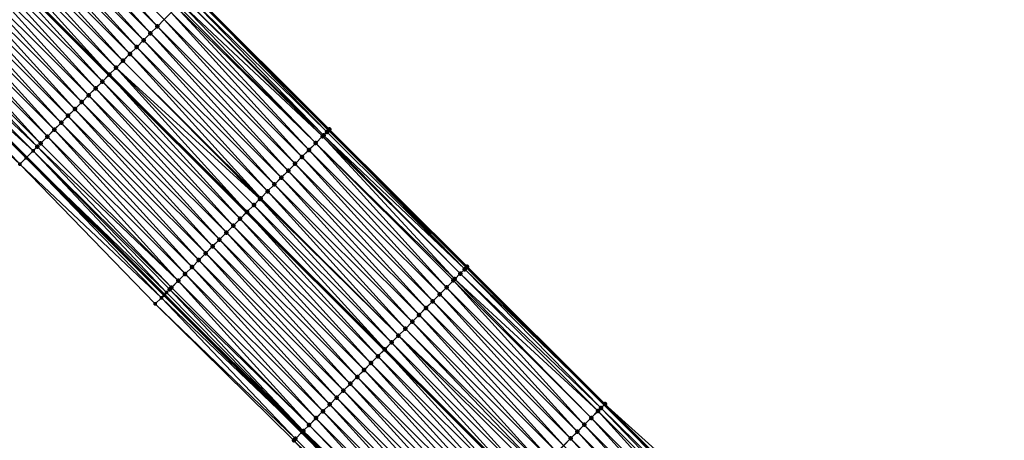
# Model space of a CAD drawing. Header units: feet. Extents: x 2017353 to 2024169, y 808050 to 818690.
# Tile 188 of 256: x 2019765 to 2019866, y 816464 to 816507. Entities that reach past the tile are written whole.
import ezdxf

# ---------------------------------------------------------------- set-up
doc = ezdxf.new("R2010")
doc.units = ezdxf.units.FT
doc.header["$MEASUREMENT"] = 0
for name, color, linetype, lineweight in [('EP_Travel Lane', 172, 'Continuous', 53), ('SB-Road Shots', 141, 'Continuous', 100), ('SB-Road X-Section', 40, 'Continuous', 13), ('STRIPING', 60, 'Continuous', 53)]:
    doc.layers.add(name, color=color, linetype=linetype, lineweight=lineweight)
doc.layers.add('I-77-MM15-17_SB-Surface-BORDER', color=7, linetype='Continuous')
doc.layers.add('I-77-MM15-17_SB-Surface-TIN', color=7, linetype='Continuous')

msp = doc.modelspace()

# ---------------------------------------------------------------- linework, layer by layer
at = {"layer": 'EP_Travel Lane'}
for points in [[(2019726.08, 816566.08, 255), (2019740.17, 816551.95, 254.87), (2019754.33, 816537.83, 254.72), (2019768.49, 816523.7, 254.59), (2019782.65, 816509.57, 254.47), (2019796.8, 816495.45, 254.38), (2019810.96, 816481.32, 254.26), (2019825.12, 816467.19, 254.13), (2019839.28, 816453.07, 254.01), (2019853.43, 816438.94, 253.9), (2019867.59, 816424.82, 253.8), (2019881.78, 816410.63, 253.71), (2019895.87, 816396.45, 253.62), (2019909.97, 816382.26, 253.52), (2019924.07, 816368.08, 253.41), (2019938.17, 816353.9, 253.31), (2019952.27, 816339.71, 253.21), (2019966.37, 816325.53, 253.08)], [(2019694.94, 816563.29, 254.65), (2019709.07, 816549.14, 254.51), (2019723.23, 816534.97, 254.37), (2019737.38, 816520.84, 254.24), (2019751.54, 816506.72, 254.13), (2019765.7, 816492.59, 254), (2019779.85, 816478.46, 253.89), (2019794.01, 816464.34, 253.75), (2019808.17, 816450.21, 253.62), (2019822.33, 816436.09, 253.52), (2019836.48, 816421.96, 253.41), (2019850.64, 816407.83, 253.33), (2019864.76, 816393.72, 253.23), (2019878.86, 816379.54, 253.13), (2019892.95, 816365.35, 253.04), (2019907.05, 816351.17, 252.93), (2019921.15, 816336.98, 252.83), (2019935.25, 816322.8, 252.69), (2019949.35, 816308.61, 252.6), (2019963.45, 816294.43, 252.47)]]:
    msp.add_polyline3d(points, dxfattribs=at)
at = {"layer": 'I-77-MM15-17_SB-Surface-BORDER', "color": 3, "linetype": 'Continuous', "lineweight": -3}
for points in [[(2019726.18, 816566.18, 255), (2019740.28, 816552.06, 254.87), (2019755.08, 816538.58, 254.71), (2019768.53, 816523.74, 254.59), (2019782.69, 816509.62, 254.47), (2019796.85, 816495.49, 254.38), (2019811, 816481.36, 254.26), (2019825.16, 816467.24, 254.13), (2019840.02, 816453.82, 254.01), (2019854.18, 816439.69, 253.9), (2019868.34, 816425.56, 253.8), (2019882.53, 816411.38, 253.7), (2019895.92, 816396.49, 253.62), (2019910.02, 816382.31, 253.52), (2019924.11, 816368.12, 253.41), (2019938.71, 816354.43, 253.31), (2019952.31, 816339.75, 253.21), (2019966.41, 816325.57, 253.08)], [(2019959.73, 816290.73, 252.18), (2019947.41, 816306.68, 252.45), (2019932.58, 816320.15, 252.52), (2019919.53, 816335.37, 252.71), (2019905.48, 816349.61, 252.83), (2019892.26, 816364.66, 253.01), (2019877.67, 816378.36, 253.06), (2019864.7, 816393.66, 253.23), (2019850.33, 816407.52, 253.31), (2019835.42, 816420.89, 253.35), (2019822.06, 816435.81, 253.5), (2019806.72, 816448.76, 253.53), (2019793.19, 816463.51, 253.7), (2019778.94, 816477.55, 253.83), (2019765.01, 816491.91, 253.95), (2019750.33, 816505.51, 254.04), (2019736.23, 816519.69, 254.16), (2019723.19, 816534.93, 254.36), (2019708.29, 816548.37, 254.46), (2019693.99, 816562.35, 254.59)]]:
    msp.add_polyline3d(points, dxfattribs=at)
at = {"layer": 'I-77-MM15-17_SB-Surface-TIN', "color": 128, "linetype": 'Continuous', "lineweight": -3}
for points in [[(2019778.45, 816505.37, 254.38), (2019765, 816520.2, 254.5), (2019764.29, 816519.5, 254.48)], [(2019779.16, 816506.08, 254.4), (2019765.71, 816520.91, 254.52), (2019765, 816520.2, 254.5)], [(2019778.45, 816505.37, 254.38), (2019779.16, 816506.08, 254.4), (2019765, 816520.2, 254.5)], [(2019779.16, 816506.08, 254.4), (2019779.86, 816506.78, 254.41), (2019765.71, 816520.91, 254.52)], [(2019777.74, 816504.66, 254.35), (2019764.29, 816519.5, 254.48), (2019763.59, 816518.79, 254.47)], [(2019777.74, 816504.66, 254.35), (2019778.45, 816505.37, 254.38), (2019764.29, 816519.5, 254.48)], [(2019777.04, 816503.95, 254.33), (2019763.59, 816518.79, 254.47), (2019762.88, 816518.08, 254.45)], [(2019777.04, 816503.95, 254.33), (2019777.74, 816504.66, 254.35), (2019763.59, 816518.79, 254.47)], [(2019775.62, 816502.54, 254.29), (2019762.17, 816517.37, 254.42), (2019761.47, 816516.66, 254.4)], [(2019776.33, 816503.25, 254.31), (2019762.88, 816518.08, 254.45), (2019762.17, 816517.37, 254.42)], [(2019775.62, 816502.54, 254.29), (2019776.33, 816503.25, 254.31), (2019762.17, 816517.37, 254.42)], [(2019776.33, 816503.25, 254.31), (2019777.04, 816503.95, 254.33), (2019762.88, 816518.08, 254.45)], [(2019774.92, 816501.83, 254.27), (2019761.47, 816516.66, 254.4), (2019760.76, 816515.96, 254.38)], [(2019774.92, 816501.83, 254.27), (2019775.62, 816502.54, 254.29), (2019761.47, 816516.66, 254.4)], [(2019773.51, 816500.41, 254.23), (2019760.05, 816515.24, 254.36), (2019759.35, 816514.54, 254.34)], [(2019774.21, 816501.12, 254.25), (2019760.76, 816515.96, 254.38), (2019760.05, 816515.25, 254.36)], [(2019760.05, 816515.25, 254.36), (2019760.05, 816515.24, 254.36), (2019774.2, 816501.11, 254.25)], [(2019774.21, 816501.12, 254.25), (2019760.05, 816515.25, 254.36), (2019774.2, 816501.11, 254.25)], [(2019773.51, 816500.41, 254.23), (2019774.2, 816501.11, 254.25), (2019760.05, 816515.24, 254.36)], [(2019774.21, 816501.12, 254.25), (2019774.92, 816501.83, 254.27), (2019760.76, 816515.96, 254.38)], [(2019772.8, 816499.71, 254.21), (2019759.35, 816514.54, 254.34), (2019758.64, 816513.83, 254.32)], [(2019772.8, 816499.71, 254.21), (2019773.51, 816500.41, 254.23), (2019759.35, 816514.54, 254.34)], [(2019771.39, 816498.29, 254.16), (2019757.93, 816513.12, 254.3), (2019757.23, 816512.42, 254.28)], [(2019772.09, 816499, 254.19), (2019758.64, 816513.83, 254.32), (2019757.93, 816513.12, 254.3)], [(2019771.39, 816498.29, 254.16), (2019772.09, 816499, 254.19), (2019757.93, 816513.12, 254.3)], [(2019772.09, 816499, 254.19), (2019772.8, 816499.71, 254.21), (2019758.64, 816513.83, 254.32)], [(2019770.68, 816497.58, 254.14), (2019757.23, 816512.42, 254.28), (2019756.52, 816511.71, 254.26)], [(2019770.68, 816497.58, 254.14), (2019771.39, 816498.29, 254.16), (2019757.23, 816512.42, 254.28)], [(2019769.97, 816496.88, 254.13), (2019756.52, 816511.71, 254.26), (2019755.82, 816511, 254.24)], [(2019769.97, 816496.88, 254.13), (2019770.68, 816497.58, 254.14), (2019756.52, 816511.71, 254.26)], [(2019768.56, 816495.46, 254.09), (2019755.11, 816510.29, 254.22), (2019754.4, 816509.59, 254.2)], [(2019769.27, 816496.17, 254.11), (2019755.82, 816511, 254.24), (2019755.11, 816510.29, 254.22)], [(2019768.56, 816495.46, 254.09), (2019769.27, 816496.17, 254.11), (2019755.11, 816510.29, 254.22)], [(2019769.27, 816496.17, 254.11), (2019769.97, 816496.88, 254.13), (2019755.82, 816511, 254.24)], [(2019767.85, 816494.75, 254.07), (2019754.4, 816509.59, 254.2), (2019753.7, 816508.88, 254.18)], [(2019767.85, 816494.75, 254.07), (2019768.56, 816495.46, 254.09), (2019754.4, 816509.59, 254.2)], [(2019796.25, 816494.89, 254.37), (2019782.31, 816509.23, 254.48), (2019781.98, 816508.91, 254.47)], [(2019796.59, 816495.23, 254.38), (2019782.65, 816509.57, 254.47), (2019782.31, 816509.23, 254.48)], [(2019796.25, 816494.89, 254.37), (2019796.59, 816495.23, 254.38), (2019782.31, 816509.23, 254.48)], [(2019796.85, 816495.49, 254.38), (2019782.69, 816509.62, 254.47), (2019782.65, 816509.57, 254.47)], [(2019796.85, 816495.49, 254.38), (2019782.65, 816509.57, 254.47), (2019796.8, 816495.45, 254.38)], [(2019796.59, 816495.23, 254.38), (2019796.8, 816495.45, 254.38), (2019782.65, 816509.57, 254.47)], [(2019766.81, 816493.71, 254.03), (2019752.99, 816508.17, 254.16), (2019752.25, 816507.43, 254.13)], [(2019767.15, 816494.04, 254.05), (2019753.7, 816508.88, 254.18), (2019752.99, 816508.17, 254.16)], [(2019766.81, 816493.71, 254.03), (2019767.15, 816494.04, 254.05), (2019752.99, 816508.17, 254.16)], [(2019767.15, 816494.04, 254.05), (2019767.85, 816494.75, 254.07), (2019753.7, 816508.88, 254.18)], [(2019794.73, 816493.37, 254.33), (2019781.12, 816508.04, 254.45), (2019780.57, 816507.49, 254.43)], [(2019795.43, 816494.07, 254.35), (2019781.28, 816508.2, 254.46), (2019781.12, 816508.04, 254.45)], [(2019794.73, 816493.37, 254.33), (2019795.43, 816494.07, 254.35), (2019781.12, 816508.04, 254.45)], [(2019795.43, 816494.07, 254.35), (2019781.54, 816508.47, 254.46), (2019781.28, 816508.2, 254.46)], [(2019796.14, 816494.78, 254.37), (2019781.98, 816508.91, 254.47), (2019781.54, 816508.47, 254.46)], [(2019795.43, 816494.07, 254.35), (2019796.14, 816494.78, 254.37), (2019781.54, 816508.47, 254.46)], [(2019796.14, 816494.78, 254.37), (2019796.25, 816494.89, 254.37), (2019781.98, 816508.91, 254.47)], [(2019766.38, 816493.28, 254.02), (2019752.25, 816507.43, 254.13), (2019751.57, 816506.75, 254.13)], [(2019766.38, 816493.28, 254.02), (2019766.81, 816493.71, 254.03), (2019752.25, 816507.43, 254.13)], [(2019794.02, 816492.66, 254.3), (2019780.57, 816507.49, 254.43), (2019779.86, 816506.78, 254.41)], [(2019794.02, 816492.66, 254.3), (2019794.73, 816493.37, 254.33), (2019780.57, 816507.49, 254.43)], [(2019765.01, 816491.91, 253.95), (2019751.51, 816506.69, 254.13), (2019750.33, 816505.51, 254.04)], [(2019765.68, 816492.57, 254), (2019751.54, 816506.72, 254.13), (2019751.51, 816506.69, 254.13)], [(2019765.68, 816492.57, 254), (2019751.51, 816506.69, 254.13), (2019765.01, 816491.91, 253.95)], [(2019751.57, 816506.75, 254.13), (2019751.54, 816506.72, 254.13), (2019765.7, 816492.59, 254)], [(2019765.68, 816492.57, 254), (2019765.7, 816492.59, 254), (2019751.54, 816506.72, 254.13)], [(2019766.38, 816493.28, 254.02), (2019751.57, 816506.75, 254.13), (2019765.7, 816492.59, 254)], [(2019792.61, 816491.24, 254.26), (2019779.16, 816506.08, 254.4), (2019778.45, 816505.37, 254.38)], [(2019793.31, 816491.95, 254.28), (2019779.86, 816506.78, 254.41), (2019779.16, 816506.08, 254.4)], [(2019792.61, 816491.24, 254.26), (2019793.31, 816491.95, 254.28), (2019779.16, 816506.08, 254.4)], [(2019793.31, 816491.95, 254.28), (2019794.02, 816492.66, 254.3), (2019779.86, 816506.78, 254.41)], [(2019791.9, 816490.53, 254.24), (2019778.45, 816505.37, 254.38), (2019777.74, 816504.66, 254.35)], [(2019791.9, 816490.53, 254.24), (2019792.61, 816491.24, 254.26), (2019778.45, 816505.37, 254.38)], [(2019790.49, 816489.12, 254.2), (2019777.04, 816503.95, 254.33), (2019776.33, 816503.25, 254.31)], [(2019791.19, 816489.83, 254.22), (2019777.74, 816504.66, 254.35), (2019777.04, 816503.95, 254.33)], [(2019790.49, 816489.12, 254.2), (2019791.19, 816489.83, 254.22), (2019777.04, 816503.95, 254.33)], [(2019791.19, 816489.83, 254.22), (2019791.9, 816490.53, 254.24), (2019777.74, 816504.66, 254.35)], [(2019789.78, 816488.41, 254.17), (2019776.33, 816503.25, 254.31), (2019775.62, 816502.54, 254.29)], [(2019789.78, 816488.41, 254.17), (2019790.49, 816489.12, 254.2), (2019776.33, 816503.25, 254.31)], [(2019789.7, 816488.33, 254.17), (2019775.62, 816502.54, 254.29), (2019774.92, 816501.83, 254.27)], [(2019789.7, 816488.33, 254.17), (2019789.78, 816488.41, 254.17), (2019775.62, 816502.54, 254.29)], [(2019787.66, 816486.29, 254.1), (2019774.2, 816501.11, 254.25), (2019773.51, 816500.41, 254.23)], [(2019774.21, 816501.12, 254.25), (2019774.2, 816501.11, 254.25), (2019788.36, 816486.99, 254.11)], [(2019787.66, 816486.29, 254.1), (2019788.36, 816486.99, 254.11), (2019774.2, 816501.11, 254.25)], [(2019788.37, 816487, 254.11), (2019774.92, 816501.83, 254.27), (2019774.21, 816501.12, 254.25)], [(2019788.37, 816487, 254.11), (2019774.21, 816501.12, 254.25), (2019788.36, 816486.99, 254.11)], [(2019788.37, 816487, 254.11), (2019789.08, 816487.7, 254.14), (2019774.92, 816501.83, 254.27)], [(2019789.08, 816487.7, 254.14), (2019789.7, 816488.33, 254.17), (2019774.92, 816501.83, 254.27)], [(2019786.96, 816485.58, 254.08), (2019773.51, 816500.41, 254.23), (2019772.8, 816499.71, 254.21)], [(2019786.96, 816485.58, 254.08), (2019787.66, 816486.29, 254.1), (2019773.51, 816500.41, 254.23)], [(2019785.54, 816484.16, 254.04), (2019772.09, 816499, 254.19), (2019771.39, 816498.29, 254.16)], [(2019786.25, 816484.87, 254.06), (2019772.8, 816499.71, 254.21), (2019772.09, 816499, 254.19)], [(2019785.54, 816484.16, 254.04), (2019786.25, 816484.87, 254.06), (2019772.09, 816499, 254.19)], [(2019786.25, 816484.87, 254.06), (2019786.96, 816485.58, 254.08), (2019772.8, 816499.71, 254.21)], [(2019784.84, 816483.46, 254.02), (2019771.39, 816498.29, 254.16), (2019770.68, 816497.58, 254.14)], [(2019784.84, 816483.46, 254.02), (2019785.54, 816484.16, 254.04), (2019771.39, 816498.29, 254.16)], [(2019783.42, 816482.04, 253.99), (2019769.97, 816496.88, 254.13), (2019769.27, 816496.17, 254.11)], [(2019784.13, 816482.75, 254), (2019770.68, 816497.58, 254.14), (2019769.97, 816496.88, 254.13)], [(2019783.42, 816482.04, 253.99), (2019784.13, 816482.75, 254), (2019769.97, 816496.88, 254.13)], [(2019784.13, 816482.75, 254), (2019784.84, 816483.46, 254.02), (2019770.68, 816497.58, 254.14)], [(2019782.72, 816481.33, 253.97), (2019769.27, 816496.17, 254.11), (2019768.56, 816495.46, 254.09)], [(2019782.72, 816481.33, 253.97), (2019783.42, 816482.04, 253.99), (2019769.27, 816496.17, 254.11)], [(2019782.01, 816480.63, 253.95), (2019768.56, 816495.46, 254.09), (2019767.85, 816494.75, 254.07)], [(2019782.01, 816480.63, 253.95), (2019782.72, 816481.33, 253.97), (2019768.56, 816495.46, 254.09)], [(2019810.3, 816480.65, 254.26), (2019796.25, 816494.89, 254.37), (2019796.14, 816494.78, 254.37)], [(2019810.75, 816481.11, 254.27), (2019796.59, 816495.23, 254.38), (2019796.25, 816494.89, 254.37)], [(2019810.3, 816480.65, 254.26), (2019810.75, 816481.11, 254.27), (2019796.25, 816494.89, 254.37)], [(2019810.75, 816481.11, 254.27), (2019796.8, 816495.45, 254.38), (2019796.59, 816495.23, 254.38)], [(2019811, 816481.36, 254.26), (2019796.85, 816495.49, 254.38), (2019796.8, 816495.45, 254.38)], [(2019811, 816481.36, 254.26), (2019796.8, 816495.45, 254.38), (2019810.96, 816481.32, 254.26)], [(2019810.75, 816481.11, 254.27), (2019810.96, 816481.32, 254.26), (2019796.8, 816495.45, 254.38)], [(2019781.3, 816479.92, 253.93), (2019767.15, 816494.04, 254.05), (2019766.81, 816493.71, 254.03)], [(2019781.3, 816479.92, 253.93), (2019767.85, 816494.75, 254.07), (2019767.15, 816494.04, 254.05)], [(2019781.3, 816479.92, 253.93), (2019782.01, 816480.63, 253.95), (2019767.85, 816494.75, 254.07)], [(2019808.88, 816479.24, 254.21), (2019795.43, 816494.07, 254.35), (2019794.73, 816493.37, 254.33)], [(2019809.73, 816480.09, 254.24), (2019796.14, 816494.78, 254.37), (2019795.43, 816494.07, 254.35)], [(2019808.88, 816479.24, 254.21), (2019809.59, 816479.95, 254.24), (2019795.43, 816494.07, 254.35)], [(2019809.59, 816479.95, 254.24), (2019809.73, 816480.09, 254.24), (2019795.43, 816494.07, 254.35)], [(2019809.73, 816480.09, 254.24), (2019810.3, 816480.65, 254.26), (2019796.14, 816494.78, 254.37)], [(2019780.11, 816478.72, 253.89), (2019766.38, 816493.28, 254.02), (2019765.7, 816492.59, 254)], [(2019780.6, 816479.21, 253.9), (2019766.81, 816493.71, 254.03), (2019766.38, 816493.28, 254.02)], [(2019780.11, 816478.72, 253.89), (2019780.42, 816479.04, 253.9), (2019766.38, 816493.28, 254.02)], [(2019780.42, 816479.04, 253.9), (2019780.6, 816479.21, 253.9), (2019766.38, 816493.28, 254.02)], [(2019780.6, 816479.21, 253.9), (2019781.3, 816479.92, 253.93), (2019766.81, 816493.71, 254.03)], [(2019808.18, 816478.53, 254.19), (2019794.73, 816493.37, 254.33), (2019794.02, 816492.66, 254.3)], [(2019808.18, 816478.53, 254.19), (2019808.88, 816479.24, 254.21), (2019794.73, 816493.37, 254.33)], [(2019779.57, 816478.18, 253.88), (2019765.68, 816492.57, 254), (2019765.01, 816491.91, 253.95)], [(2019779.57, 816478.18, 253.88), (2019765.01, 816491.91, 253.95), (2019778.94, 816477.55, 253.83)], [(2019779.84, 816478.45, 253.89), (2019765.7, 816492.59, 254), (2019765.68, 816492.57, 254)], [(2019779.57, 816478.18, 253.88), (2019779.84, 816478.45, 253.89), (2019765.68, 816492.57, 254)], [(2019780.11, 816478.72, 253.89), (2019765.7, 816492.59, 254), (2019779.85, 816478.46, 253.89)], [(2019779.84, 816478.45, 253.89), (2019779.85, 816478.46, 253.89), (2019765.7, 816492.59, 254)], [(2019806.76, 816477.12, 254.15), (2019793.31, 816491.95, 254.28), (2019792.61, 816491.24, 254.26)], [(2019807.47, 816477.82, 254.17), (2019794.02, 816492.66, 254.3), (2019793.31, 816491.95, 254.28)], [(2019806.76, 816477.12, 254.15), (2019807.47, 816477.82, 254.17), (2019793.31, 816491.95, 254.28)], [(2019807.47, 816477.82, 254.17), (2019808.18, 816478.53, 254.19), (2019794.02, 816492.66, 254.3)], [(2019806.06, 816476.41, 254.13), (2019792.61, 816491.24, 254.26), (2019791.9, 816490.53, 254.24)], [(2019806.06, 816476.41, 254.13), (2019806.76, 816477.12, 254.15), (2019792.61, 816491.24, 254.26)], [(2019804.65, 816474.99, 254.08), (2019791.19, 816489.83, 254.22), (2019790.49, 816489.12, 254.2)], [(2019805.35, 816475.7, 254.1), (2019791.9, 816490.53, 254.24), (2019791.19, 816489.83, 254.22)], [(2019804.65, 816474.99, 254.08), (2019805.35, 816475.7, 254.1), (2019791.19, 816489.83, 254.22)], [(2019805.35, 816475.7, 254.1), (2019806.06, 816476.41, 254.13), (2019791.9, 816490.53, 254.24)], [(2019803.94, 816474.28, 254.06), (2019790.49, 816489.12, 254.2), (2019789.78, 816488.41, 254.17)], [(2019803.94, 816474.28, 254.06), (2019804.65, 816474.99, 254.08), (2019790.49, 816489.12, 254.2)], [(2019803.23, 816473.58, 254.03), (2019789.7, 816488.33, 254.17), (2019789.08, 816487.7, 254.14)], [(2019803.94, 816474.28, 254.06), (2019789.78, 816488.41, 254.17), (2019789.7, 816488.33, 254.17)], [(2019803.23, 816473.58, 254.03), (2019803.94, 816474.28, 254.06), (2019789.7, 816488.33, 254.17)], [(2019801.82, 816472.16, 253.98), (2019788.36, 816486.99, 254.11), (2019787.66, 816486.29, 254.1)], [(2019788.37, 816487, 254.11), (2019788.36, 816486.99, 254.11), (2019802.52, 816472.86, 254.01)], [(2019801.82, 816472.16, 253.98), (2019802.52, 816472.86, 254.01), (2019788.36, 816486.99, 254.11)], [(2019802.53, 816472.87, 254.01), (2019789.08, 816487.7, 254.14), (2019788.37, 816487, 254.11)], [(2019802.53, 816472.87, 254.01), (2019788.37, 816487, 254.11), (2019802.52, 816472.86, 254.01)], [(2019802.53, 816472.87, 254.01), (2019803.23, 816473.58, 254.03), (2019789.08, 816487.7, 254.14)], [(2019801.11, 816471.45, 253.96), (2019787.66, 816486.29, 254.1), (2019786.96, 816485.58, 254.08)], [(2019801.11, 816471.45, 253.96), (2019801.82, 816472.16, 253.98), (2019787.66, 816486.29, 254.1)], [(2019799.7, 816470.04, 253.92), (2019786.25, 816484.87, 254.06), (2019785.54, 816484.16, 254.04)], [(2019800.41, 816470.75, 253.94), (2019786.96, 816485.58, 254.08), (2019786.25, 816484.87, 254.06)], [(2019799.7, 816470.04, 253.92), (2019800.41, 816470.75, 253.94), (2019786.25, 816484.87, 254.06)], [(2019800.41, 816470.75, 253.94), (2019801.11, 816471.45, 253.96), (2019786.96, 816485.58, 254.08)], [(2019798.99, 816469.33, 253.9), (2019785.54, 816484.16, 254.04), (2019784.84, 816483.46, 254.02)], [(2019798.99, 816469.33, 253.9), (2019799.7, 816470.04, 253.92), (2019785.54, 816484.16, 254.04)], [(2019797.58, 816467.91, 253.86), (2019784.13, 816482.75, 254), (2019783.42, 816482.04, 253.99)], [(2019798.29, 816468.62, 253.88), (2019784.84, 816483.46, 254.02), (2019784.13, 816482.75, 254)], [(2019797.58, 816467.91, 253.86), (2019798.29, 816468.62, 253.88), (2019784.13, 816482.75, 254)], [(2019798.29, 816468.62, 253.88), (2019798.99, 816469.33, 253.9), (2019784.84, 816483.46, 254.02)], [(2019796.87, 816467.21, 253.84), (2019783.42, 816482.04, 253.99), (2019782.72, 816481.33, 253.97)], [(2019796.87, 816467.21, 253.84), (2019797.58, 816467.91, 253.86), (2019783.42, 816482.04, 253.99)], [(2019796.17, 816466.5, 253.82), (2019782.72, 816481.33, 253.97), (2019782.01, 816480.63, 253.95)], [(2019796.17, 816466.5, 253.82), (2019796.87, 816467.21, 253.84), (2019782.72, 816481.33, 253.97)], [(2019809.73, 816480.09, 254.24), (2019824.45, 816466.53, 254.13), (2019810.3, 816480.65, 254.26)], [(2019810.3, 816480.65, 254.26), (2019824.76, 816466.83, 254.14), (2019810.75, 816481.11, 254.27)], [(2019810.3, 816480.65, 254.26), (2019824.45, 816466.53, 254.13), (2019824.76, 816466.83, 254.14)], [(2019810.75, 816481.11, 254.27), (2019825.12, 816467.19, 254.13), (2019810.96, 816481.32, 254.26)], [(2019810.75, 816481.11, 254.27), (2019824.76, 816466.83, 254.14), (2019825.12, 816467.19, 254.13)], [(2019811, 816481.36, 254.26), (2019810.96, 816481.32, 254.26), (2019825.16, 816467.24, 254.13)], [(2019825.16, 816467.24, 254.13), (2019810.96, 816481.32, 254.26), (2019825.12, 816467.19, 254.13)], [(2019794.76, 816465.08, 253.78), (2019781.3, 816479.92, 253.93), (2019780.6, 816479.21, 253.9)], [(2019795.46, 816465.79, 253.8), (2019782.01, 816480.63, 253.95), (2019781.3, 816479.92, 253.93)], [(2019794.76, 816465.08, 253.78), (2019795.46, 816465.79, 253.8), (2019781.3, 816479.92, 253.93)], [(2019795.46, 816465.79, 253.8), (2019796.17, 816466.5, 253.82), (2019782.01, 816480.63, 253.95)], [(2019808.88, 816479.24, 254.21), (2019823.04, 816465.11, 254.09), (2019809.59, 816479.95, 254.24)], [(2019809.59, 816479.95, 254.24), (2019823.75, 816465.82, 254.11), (2019809.73, 816480.09, 254.24)], [(2019809.59, 816479.95, 254.24), (2019823.04, 816465.11, 254.09), (2019823.75, 816465.82, 254.11)], [(2019809.73, 816480.09, 254.24), (2019823.75, 816465.82, 254.11), (2019824.45, 816466.53, 254.13)], [(2019794.15, 816464.47, 253.76), (2019780.11, 816478.72, 253.89), (2019779.85, 816478.46, 253.89)], [(2019794.15, 816464.47, 253.76), (2019780.42, 816479.04, 253.9), (2019780.11, 816478.72, 253.89)], [(2019794.76, 816465.08, 253.78), (2019780.6, 816479.21, 253.9), (2019780.42, 816479.04, 253.9)], [(2019794.15, 816464.47, 253.76), (2019794.76, 816465.08, 253.78), (2019780.42, 816479.04, 253.9)], [(2019808.18, 816478.53, 254.19), (2019822.34, 816464.4, 254.07), (2019808.88, 816479.24, 254.21)], [(2019808.88, 816479.24, 254.21), (2019822.34, 816464.4, 254.07), (2019823.04, 816465.11, 254.09)], [(2019793.34, 816463.67, 253.71), (2019779.57, 816478.18, 253.88), (2019778.94, 816477.55, 253.83)], [(2019779.57, 816478.18, 253.88), (2019794.01, 816464.34, 253.75), (2019779.84, 816478.45, 253.89)], [(2019793.34, 816463.67, 253.71), (2019794.01, 816464.34, 253.75), (2019779.57, 816478.18, 253.88)], [(2019779.84, 816478.45, 253.89), (2019794.01, 816464.34, 253.75), (2019779.85, 816478.46, 253.89)], [(2019794.05, 816464.38, 253.76), (2019779.85, 816478.46, 253.89), (2019794.01, 816464.34, 253.75)], [(2019794.05, 816464.38, 253.76), (2019794.15, 816464.47, 253.76), (2019779.85, 816478.46, 253.89)], [(2019806.76, 816477.12, 254.15), (2019820.92, 816462.99, 254.03), (2019807.47, 816477.82, 254.17)], [(2019807.47, 816477.82, 254.17), (2019821.63, 816463.7, 254.05), (2019808.18, 816478.53, 254.19)], [(2019807.47, 816477.82, 254.17), (2019820.92, 816462.99, 254.03), (2019821.63, 816463.7, 254.05)], [(2019808.18, 816478.53, 254.19), (2019821.63, 816463.7, 254.05), (2019822.34, 816464.4, 254.07)], [(2019793.34, 816463.67, 253.71), (2019778.94, 816477.55, 253.83), (2019793.19, 816463.51, 253.7)], [(2019806.06, 816476.41, 254.13), (2019820.22, 816462.28, 254.01), (2019806.76, 816477.12, 254.15)], [(2019806.76, 816477.12, 254.15), (2019820.22, 816462.28, 254.01), (2019820.92, 816462.99, 254.03)], [(2019804.65, 816474.99, 254.08), (2019818.8, 816460.87, 253.97), (2019805.35, 816475.7, 254.1)], [(2019805.35, 816475.7, 254.1), (2019819.51, 816461.57, 253.99), (2019806.06, 816476.41, 254.13)], [(2019805.35, 816475.7, 254.1), (2019818.8, 816460.87, 253.97), (2019819.51, 816461.57, 253.99)], [(2019806.06, 816476.41, 254.13), (2019819.51, 816461.57, 253.99), (2019820.22, 816462.28, 254.01)], [(2019803.94, 816474.28, 254.06), (2019818.48, 816460.55, 253.96), (2019804.65, 816474.99, 254.08)], [(2019804.65, 816474.99, 254.08), (2019818.48, 816460.55, 253.96), (2019818.8, 816460.87, 253.97)], [(2019802.53, 816472.87, 254.01), (2019816.68, 816458.74, 253.9), (2019803.23, 816473.58, 254.03)], [(2019803.23, 816473.58, 254.03), (2019817.39, 816459.45, 253.92), (2019803.94, 816474.28, 254.06)], [(2019803.23, 816473.58, 254.03), (2019816.68, 816458.74, 253.9), (2019817.39, 816459.45, 253.92)], [(2019803.94, 816474.28, 254.06), (2019818.1, 816460.16, 253.95), (2019818.48, 816460.55, 253.96)], [(2019803.94, 816474.28, 254.06), (2019817.39, 816459.45, 253.92), (2019818.1, 816460.16, 253.95)], [(2019801.82, 816472.16, 253.98), (2019815.98, 816458.03, 253.87), (2019802.52, 816472.86, 254.01)], [(2019802.53, 816472.87, 254.01), (2019802.52, 816472.86, 254.01), (2019816.68, 816458.73, 253.9)], [(2019815.98, 816458.03, 253.87), (2019816.68, 816458.73, 253.9), (2019802.52, 816472.86, 254.01)], [(2019802.53, 816472.87, 254.01), (2019816.68, 816458.73, 253.9), (2019816.68, 816458.74, 253.9)], [(2019801.11, 816471.45, 253.96), (2019815.27, 816457.33, 253.85), (2019801.82, 816472.16, 253.98)], [(2019801.82, 816472.16, 253.98), (2019815.27, 816457.33, 253.85), (2019815.98, 816458.03, 253.87)], [(2019799.7, 816470.04, 253.92), (2019813.86, 816455.91, 253.79), (2019800.41, 816470.75, 253.94)], [(2019800.41, 816470.75, 253.94), (2019814.56, 816456.62, 253.82), (2019801.11, 816471.45, 253.96)], [(2019800.41, 816470.75, 253.94), (2019813.86, 816455.91, 253.79), (2019814.56, 816456.62, 253.82)], [(2019801.11, 816471.45, 253.96), (2019814.56, 816456.62, 253.82), (2019815.27, 816457.33, 253.85)], [(2019798.99, 816469.33, 253.9), (2019813.15, 816455.2, 253.78), (2019799.7, 816470.04, 253.92)], [(2019799.7, 816470.04, 253.92), (2019813.15, 816455.2, 253.78), (2019813.86, 816455.91, 253.79)], [(2019797.58, 816467.91, 253.86), (2019811.74, 816453.79, 253.74), (2019798.29, 816468.62, 253.88)], [(2019798.29, 816468.62, 253.88), (2019812.45, 816454.5, 253.76), (2019798.99, 816469.33, 253.9)], [(2019798.29, 816468.62, 253.88), (2019811.74, 816453.79, 253.74), (2019812.45, 816454.5, 253.76)], [(2019798.99, 816469.33, 253.9), (2019812.45, 816454.5, 253.76), (2019813.15, 816455.2, 253.78)], [(2019796.87, 816467.21, 253.84), (2019811.03, 816453.08, 253.72), (2019797.58, 816467.91, 253.86)], [(2019797.58, 816467.91, 253.86), (2019811.03, 816453.08, 253.72), (2019811.74, 816453.79, 253.74)], [(2019795.46, 816465.79, 253.8), (2019809.62, 816451.66, 253.68), (2019796.17, 816466.5, 253.82)], [(2019796.17, 816466.5, 253.82), (2019810.33, 816452.37, 253.69), (2019796.87, 816467.21, 253.84)], [(2019796.17, 816466.5, 253.82), (2019809.62, 816451.66, 253.68), (2019810.33, 816452.37, 253.69)], [(2019796.87, 816467.21, 253.84), (2019810.33, 816452.37, 253.69), (2019811.03, 816453.08, 253.72)], [(2019837.91, 816451.69, 253.99), (2019824.45, 816466.53, 254.13), (2019823.75, 816465.82, 254.11)], [(2019838.61, 816452.4, 254.01), (2019824.76, 816466.83, 254.14), (2019824.45, 816466.53, 254.13)], [(2019837.91, 816451.69, 253.99), (2019838.61, 816452.4, 254.01), (2019824.45, 816466.53, 254.13)], [(2019839.04, 816452.83, 254.01), (2019825.12, 816467.19, 254.13), (2019824.76, 816466.83, 254.14)], [(2019838.61, 816452.4, 254.01), (2019839.04, 816452.83, 254.01), (2019824.76, 816466.83, 254.14)], [(2019839.32, 816453.11, 254.01), (2019825.16, 816467.24, 254.13), (2019825.12, 816467.19, 254.13)], [(2019839.32, 816453.11, 254.01), (2019825.12, 816467.19, 254.13), (2019839.28, 816453.07, 254.01)], [(2019839.04, 816452.83, 254.01), (2019839.28, 816453.07, 254.01), (2019825.12, 816467.19, 254.13)], [(2019839.32, 816453.11, 254.01), (2019840.02, 816453.82, 254.01), (2019825.16, 816467.24, 254.13)], [(2019794.76, 816465.08, 253.78), (2019808.91, 816450.96, 253.66), (2019795.46, 816465.79, 253.8)], [(2019795.46, 816465.79, 253.8), (2019808.91, 816450.96, 253.66), (2019809.62, 816451.66, 253.68)], [(2019837.2, 816450.99, 253.97), (2019823.75, 816465.82, 254.11), (2019823.04, 816465.11, 254.09)], [(2019837.2, 816450.99, 253.97), (2019837.91, 816451.69, 253.99), (2019823.75, 816465.82, 254.11)], [(2019794.05, 816464.38, 253.76), (2019808.21, 816450.25, 253.63), (2019794.15, 816464.47, 253.76)], [(2019794.15, 816464.47, 253.76), (2019808.65, 816450.69, 253.65), (2019794.76, 816465.08, 253.78)], [(2019794.15, 816464.47, 253.76), (2019808.21, 816450.25, 253.63), (2019808.65, 816450.69, 253.65)], [(2019794.76, 816465.08, 253.78), (2019808.65, 816450.69, 253.65), (2019808.91, 816450.96, 253.66)], [(2019836.49, 816450.28, 253.95), (2019823.04, 816465.11, 254.09), (2019822.34, 816464.4, 254.07)], [(2019836.49, 816450.28, 253.95), (2019837.2, 816450.99, 253.97), (2019823.04, 816465.11, 254.09)], [(2019793.34, 816463.67, 253.71), (2019793.19, 816463.51, 253.7), (2019807.5, 816449.54, 253.58)], [(2019793.19, 816463.51, 253.7), (2019806.79, 816448.83, 253.54), (2019807.5, 816449.54, 253.58)], [(2019793.19, 816463.51, 253.7), (2019806.72, 816448.76, 253.53), (2019806.79, 816448.83, 253.54)], [(2019793.34, 816463.67, 253.71), (2019807.5, 816449.54, 253.58), (2019794.01, 816464.34, 253.75)], [(2019794.05, 816464.38, 253.76), (2019794.01, 816464.34, 253.75), (2019808.17, 816450.21, 253.62)], [(2019807.5, 816449.54, 253.58), (2019808.17, 816450.21, 253.62), (2019794.01, 816464.34, 253.75)], [(2019794.05, 816464.38, 253.76), (2019808.17, 816450.21, 253.62), (2019808.21, 816450.25, 253.63)], [(2019835.08, 816448.86, 253.91), (2019821.63, 816463.7, 254.05), (2019820.92, 816462.99, 254.03)], [(2019835.79, 816449.57, 253.93), (2019822.34, 816464.4, 254.07), (2019821.63, 816463.7, 254.05)], [(2019835.08, 816448.86, 253.91), (2019835.79, 816449.57, 253.93), (2019821.63, 816463.7, 254.05)], [(2019835.79, 816449.57, 253.93), (2019836.49, 816450.28, 253.95), (2019822.34, 816464.4, 254.07)]]:
    msp.add_3dface(points, dxfattribs=at)
at = {"layer": 'SB-Road Shots', "lineweight": 100}
for p in [(2019779.16, 816506.08, 254.4), (2019778.45, 816505.37, 254.38), (2019777.04, 816503.95, 254.33), (2019777.74, 816504.66, 254.35), (2019776.33, 816503.25, 254.31), (2019775.62, 816502.54, 254.29), (2019774.21, 816501.12, 254.25), (2019774.92, 816501.83, 254.27), (2019773.51, 816500.41, 254.23), (2019772.09, 816499, 254.19), (2019772.8, 816499.71, 254.21), (2019771.39, 816498.29, 254.16), (2019769.97, 816496.88, 254.13), (2019770.68, 816497.58, 254.14), (2019769.27, 816496.17, 254.11), (2019768.56, 816495.46, 254.09), (2019796.25, 816494.89, 254.37), (2019796.59, 816495.23, 254.38), (2019796.85, 816495.49, 254.38), (2019767.15, 816494.04, 254.05), (2019767.85, 816494.75, 254.07), (2019795.43, 816494.07, 254.35), (2019796.14, 816494.78, 254.37), (2019766.81, 816493.71, 254.03), (2019794.73, 816493.37, 254.33), (2019793.31, 816491.95, 254.28), (2019794.02, 816492.66, 254.3), (2019792.61, 816491.24, 254.26), (2019791.19, 816489.83, 254.22), (2019791.9, 816490.53, 254.24), (2019790.49, 816489.12, 254.2), (2019789.7, 816488.33, 254.17), (2019789.78, 816488.41, 254.17), (2019788.37, 816487, 254.11), (2019789.08, 816487.7, 254.14), (2019787.66, 816486.29, 254.1), (2019786.25, 816484.87, 254.06), (2019786.96, 816485.58, 254.08), (2019785.54, 816484.16, 254.04), (2019784.13, 816482.75, 254), (2019784.84, 816483.46, 254.02), (2019783.42, 816482.04, 253.99), (2019782.72, 816481.33, 253.97), (2019810.3, 816480.65, 254.26), (2019810.75, 816481.11, 254.27), (2019811, 816481.36, 254.26), (2019781.3, 816479.92, 253.93), (2019782.01, 816480.63, 253.95), (2019809.59, 816479.95, 254.24), (2019809.73, 816480.09, 254.24), (2019780.42, 816479.04, 253.9), (2019780.6, 816479.21, 253.9), (2019808.88, 816479.24, 254.21), (2019807.47, 816477.82, 254.17), (2019808.18, 816478.53, 254.19), (2019806.76, 816477.12, 254.15), (2019805.35, 816475.7, 254.1), (2019806.06, 816476.41, 254.13), (2019804.65, 816474.99, 254.08), (2019803.23, 816473.58, 254.03), (2019803.94, 816474.28, 254.06), (2019802.53, 816472.87, 254.01), (2019801.82, 816472.16, 253.98), (2019800.41, 816470.75, 253.94), (2019801.11, 816471.45, 253.96), (2019799.7, 816470.04, 253.92), (2019798.29, 816468.62, 253.88), (2019798.99, 816469.33, 253.9), (2019797.58, 816467.91, 253.86), (2019796.17, 816466.5, 253.82), (2019796.87, 816467.21, 253.84), (2019824.45, 816466.53, 254.13), (2019824.76, 816466.83, 254.14), (2019825.16, 816467.24, 254.13), (2019795.46, 816465.79, 253.8), (2019823.75, 816465.82, 254.11), (2019794.15, 816464.47, 253.76), (2019794.76, 816465.08, 253.78), (2019823.04, 816465.11, 254.09), (2019793.19, 816463.51, 253.7), (2019793.34, 816463.67, 253.71), (2019794.05, 816464.38, 253.76), (2019821.63, 816463.7, 254.05), (2019822.34, 816464.4, 254.07)]:
    msp.add_point(p, dxfattribs=at)
at = {"layer": 'SB-Road Shots', "lineweight": 70}
for p in [(2019766.38, 816493.28, 254.02), (2019765.01, 816491.91, 253.95), (2019765.68, 816492.57, 254), (2019780.11, 816478.72, 253.89), (2019779.57, 816478.18, 253.88), (2019779.84, 816478.45, 253.89), (2019778.94, 816477.55, 253.83)]:
    msp.add_point(p, dxfattribs=at)
at = {"layer": 'SB-Road X-Section', "extrusion": (-0.707868, 0.70632, 0.005846), "flags": 128}
for points, elevation in [([(-2004603.21, 5240.44), (-2004604.87, 5240.53), (-2004604.96, 5240.53), (-2004605.92, 5240.53), (-2004606.97, 5240.56), (-2004607.97, 5240.58), (-2004608.97, 5240.6), (-2004609.97, 5240.62), (-2004610.97, 5240.64), (-2004611.97, 5240.66), (-2004612.97, 5240.68), (-2004613.97, 5240.7), (-2004614.97, 5240.72), (-2004615.97, 5240.74), (-2004616.97, 5240.76), (-2004617.97, 5240.78), (-2004618.97, 5240.8), (-2004619.97, 5240.82), (-2004620.97, 5240.85), (-2004621.97, 5240.87), (-2004622.97, 5240.88), (-2004623.97, 5240.9), (-2004624.97, 5240.92), (-2004625.97, 5240.94), (-2004626.97, 5240.96), (-2004627.69, 5240.98), (-2004627.97, 5240.98), (-2004628.91, 5240.99), (-2004628.97, 5240.99)], -853001.32), ([(-2004603.95, 5240.47), (-2004604.89, 5240.52), (-2004605.88, 5240.54), (-2004606.5, 5240.55), (-2004606.97, 5240.56), (-2004607.97, 5240.59), (-2004608.97, 5240.61), (-2004609.97, 5240.63), (-2004610.97, 5240.65), (-2004611.97, 5240.66), (-2004612.97, 5240.68), (-2004613.97, 5240.7), (-2004614.97, 5240.72), (-2004615.97, 5240.75), (-2004616.97, 5240.77), (-2004617.97, 5240.79), (-2004618.97, 5240.81), (-2004619.97, 5240.83), (-2004620.97, 5240.85), (-2004621.97, 5240.87), (-2004622.97, 5240.89), (-2004623.97, 5240.91), (-2004624.97, 5240.93), (-2004625.97, 5240.95), (-2004626.74, 5240.97), (-2004626.97, 5240.97), (-2004627.35, 5240.98), (-2004627.97, 5240.99), (-2004628.43, 5240.99), (-2004628.97, 5240.99)], -853021.31), ([(-2004603.63, 5240.46), (-2004604.52, 5240.51), (-2004604.89, 5240.52), (-2004605.28, 5240.52), (-2004605.72, 5240.53), (-2004605.97, 5240.54), (-2004606.97, 5240.56), (-2004607.97, 5240.58), (-2004608.97, 5240.6), (-2004609.97, 5240.62), (-2004610.97, 5240.64), (-2004611.97, 5240.65), (-2004612.97, 5240.67), (-2004613.97, 5240.69), (-2004614.97, 5240.72), (-2004615.97, 5240.73), (-2004616.97, 5240.75), (-2004617.97, 5240.77), (-2004618.86, 5240.8), (-2004618.97, 5240.8), (-2004619.97, 5240.83), (-2004620.97, 5240.85), (-2004621.97, 5240.87), (-2004622.97, 5240.89), (-2004623.97, 5240.91), (-2004624.97, 5240.94), (-2004625.97, 5240.96), (-2004626.97, 5240.98), (-2004627.97, 5241), (-2004628.12, 5241.01), (-2004628.6, 5241.01), (-2004628.97, 5241.01)], -853041.31), ([(-2004628.97, 5241.02), (-2004628.61, 5241.02), (-2004627.97, 5241.01), (-2004627.17, 5241), (-2004626.97, 5240.99), (-2004625.97, 5240.97), (-2004624.97, 5240.95), (-2004623.97, 5240.93), (-2004622.97, 5240.9), (-2004621.97, 5240.88), (-2004620.97, 5240.86), (-2004619.97, 5240.84), (-2004618.97, 5240.81), (-2004617.97, 5240.79), (-2004616.97, 5240.76), (-2004615.97, 5240.74), (-2004614.97, 5240.71), (-2004613.97, 5240.69), (-2004612.97, 5240.67), (-2004611.97, 5240.65), (-2004610.97, 5240.64), (-2004609.97, 5240.62), (-2004608.97, 5240.6), (-2004607.97, 5240.58), (-2004606.97, 5240.56), (-2004605.97, 5240.54), (-2004605.11, 5240.51), (-2004604.97, 5240.51), (-2004603.97, 5240.47), (-2004603.75, 5240.46)], -853061.31), ([(-2004628.97, 5241), (-2004628.4, 5241), (-2004627.97, 5241), (-2004626.97, 5240.98), (-2004625.97, 5240.96), (-2004624.97, 5240.94), (-2004623.97, 5240.92), (-2004622.97, 5240.9), (-2004621.97, 5240.88), (-2004620.97, 5240.86), (-2004619.97, 5240.84), (-2004619.52, 5240.83), (-2004618.97, 5240.81), (-2004617.97, 5240.79), (-2004616.97, 5240.76), (-2004615.97, 5240.74), (-2004614.97, 5240.71), (-2004613.97, 5240.69), (-2004612.97, 5240.66), (-2004611.97, 5240.64), (-2004610.97, 5240.63), (-2004609.97, 5240.61), (-2004608.97, 5240.58), (-2004607.97, 5240.56), (-2004606.97, 5240.54), (-2004605.97, 5240.52), (-2004605.6, 5240.51), (-2004604.97, 5240.49), (-2004603.97, 5240.45), (-2004602.97, 5240.4), (-2004602.87, 5240.4)], -853081.31)]:
    msp.add_lwpolyline(points, dxfattribs=dict(at, elevation=elevation))
at = {"layer": 'STRIPING'}
msp.add_polyline3d([(2019703.5, 816571.82, 254.91), (2019717.61, 816557.65, 254.79), (2019731.73, 816543.49, 254.65), (2019745.89, 816529.37, 254.5), (2019760.05, 816515.24, 254.36), (2019774.2, 816501.11, 254.25), (2019788.36, 816486.99, 254.11), (2019802.52, 816472.86, 254.01), (2019816.68, 816458.73, 253.9), (2019830.83, 816444.61, 253.79), (2019844.99, 816430.48, 253.67), (2019859.15, 816416.35, 253.57), (2019873.3, 816402.21, 253.47), (2019887.4, 816388.02, 253.38), (2019901.49, 816373.84, 253.28), (2019915.59, 816359.65, 253.18), (2019929.69, 816345.47, 253.06), (2019943.79, 816331.29, 252.96), (2019957.89, 816317.1, 252.83)], dxfattribs=at)

doc.saveas('drawing.dxf')
